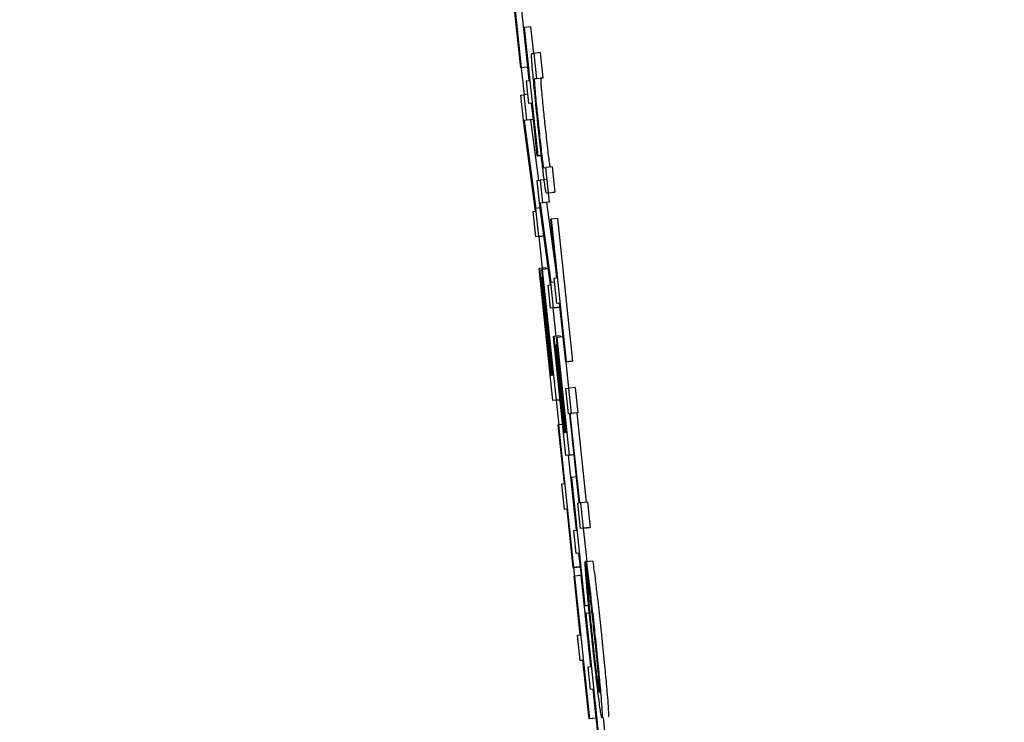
# Model space of a CAD drawing. Header units: inches. Extents: x 170 to 312, y 215 to 248.
# Tile 147 of 256: x 185.5848 to 185.615, y 243.5467 to 243.5683. Entities that reach past the tile are written whole.
import ezdxf

# ---------------------------------------------------------------- set-up
doc = ezdxf.new("R2010")
doc.units = ezdxf.units.IN
doc.header["$LTSCALE"] = 0.25
doc.header["$MEASUREMENT"] = 0
doc.layers.add('ANNOTATIONS', color=1, linetype='Continuous')
doc.layers.add('MOTOR RH', color=7, linetype='Continuous')
doc.styles.add('ARIAL', font='arial.ttf', dxfattribs={"height": 0.09375})
doc.dimstyles.new('STANDARD$0', dxfattribs={"dimtxt": 0.09375, "dimasz": 0.09375, "dimexe": 0.03125, "dimexo": 0.046875, "dimgap": 0.09, "dimtad": 0, "dimtih": 1, "dimtoh": 1, "dimdec": 4, "dimzin": 0, "dimdsep": 46, "dimtxsty": 'ARIAL', "dimcen": 0.09, "dimadec": 0, "dimazin": 0, "dimtfac": 1, "dimtdec": 4, "dimtofl": 0, "dimtmove": 0, "dimatfit": 1, "dimfxl": 1, "dimtolj": 1, "dimtzin": 0, "dimarcsym": 0})

# ---------------------------------------------------------------- blocks, each defined once
blk = doc.blocks.new('*D22')
at = {"layer": 'ANNOTATIONS', "color": 0, "lineweight": -2, "transparency": 16777216}
for p, q in [((185.2897054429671, 244.1250466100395), (187.1356679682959, 244.1250466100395)), ((187.1044179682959, 244.0312966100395), (187.1044179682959, 242.3316655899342)), ((187.1044179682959, 240.1971744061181), (187.1044179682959, 241.8968054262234)), ((186.3738929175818, 240.1034244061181), (187.1356679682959, 240.1034244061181))]:
    blk.add_line(p, q, dxfattribs=at)
at = {"layer": 'ANNOTATIONS', "color": 0, "transparency": 16777216}
for points in [[(187.0887929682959, 244.0312966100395), (187.1200429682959, 244.0312966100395), (187.1044179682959, 244.1250466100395)], [(187.0887929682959, 240.1971744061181), (187.1200429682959, 240.1971744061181), (187.1044179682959, 240.1034244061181)]]:
    blk.add_solid(points, dxfattribs=at)
at = {"layer": 'defpoints', "color": 0, "transparency": 16777216}
for p in [(185.2428304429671, 244.1250466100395), (186.3270179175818, 240.1034244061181), (187.1044179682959, 240.1034244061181)]:
    blk.add_point(p, dxfattribs=at)
at = {"layer": 'ANNOTATIONS', "color": 0, "transparency": 16777216, "insert": (187.104417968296, 242.1142355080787), "char_height": 0.09375, "attachment_point": 5, "style": 'ARIAL'}
blk.add_mtext('\\A1;OPENING\\PHEIGHT', dxfattribs=at)
blk = doc.blocks.new('*D23')
at = {"layer": 'ANNOTATIONS', "color": 0, "lineweight": -2, "transparency": 16777216}
for p, q in [((185.2897054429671, 244.961030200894), (187.7906566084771, 244.961030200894)), ((187.7594066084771, 244.867280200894), (187.7594066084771, 242.7496573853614)), ((187.7594066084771, 240.1971744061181), (187.7594066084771, 242.3147972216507)), ((187.2942370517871, 240.1034244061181), (187.7906566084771, 240.1034244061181))]:
    blk.add_line(p, q, dxfattribs=at)
at = {"layer": 'ANNOTATIONS', "color": 0, "transparency": 16777216}
for points in [[(187.7437816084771, 244.867280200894), (187.7750316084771, 244.867280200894), (187.7594066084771, 244.961030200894)], [(187.7437816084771, 240.1971744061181), (187.7750316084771, 240.1971744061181), (187.7594066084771, 240.1034244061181)]]:
    blk.add_solid(points, dxfattribs=at)
at = {"layer": 'defpoints', "color": 0, "transparency": 16777216}
for p in [(185.2428304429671, 244.961030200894), (187.2473620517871, 240.1034244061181), (187.7594066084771, 240.1034244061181)]:
    blk.add_point(p, dxfattribs=at)
at = {"layer": 'ANNOTATIONS', "color": 0, "transparency": 16777216, "insert": (187.7594066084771, 242.5322273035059), "char_height": 0.09375, "attachment_point": 5, "style": 'ARIAL'}
blk.add_mtext('\\A1;TOTAL\\PHEIGHT', dxfattribs=at)

msp = doc.modelspace()

# ---------------------------------------------------------------- linework, layer by layer
at = {"layer": 'MOTOR RH'}
for p, q in [((185.5997600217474, 243.5711706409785), (185.6002198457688, 243.566797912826)), ((185.6002132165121, 243.5687432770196), (185.6004156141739, 243.5668185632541)), ((185.6002075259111, 243.5667965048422), (185.6000185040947, 243.5685940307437)), ((185.6003014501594, 243.5680298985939), (185.6003138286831, 243.5680313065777)), ((185.6004715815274, 243.5664121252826), (185.6003014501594, 243.5680298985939)), ((185.6005095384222, 243.5680519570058), (185.6003138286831, 243.5680313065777)), ((185.6003138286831, 243.5680313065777), (185.6007276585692, 243.5640959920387)), ((185.6005095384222, 243.5680519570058), (185.6005951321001, 243.5672381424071)), ((185.6005452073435, 243.5672315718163), (185.6006067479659, 243.5672395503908)), ((185.6008025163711, 243.5672602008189), (185.6006067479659, 243.5672395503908)), ((185.6006067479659, 243.5672395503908), (185.6006885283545, 243.5664618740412)), ((185.6008025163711, 243.5672602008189), (185.6008842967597, 243.5664825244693)), ((185.6004156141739, 243.5668185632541), (185.6002075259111, 243.5667965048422)), ((185.6002198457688, 243.566797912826), (185.6002075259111, 243.5667965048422)), ((185.6002260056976, 243.5667983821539), (185.6003124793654, 243.5659723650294)), ((185.6004156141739, 243.5668185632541), (185.6004032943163, 243.5668171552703)), ((185.6003873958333, 243.5664013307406), (185.6004715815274, 243.5664121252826)), ((185.6004609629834, 243.5657015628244), (185.6003873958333, 243.5664013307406)), ((185.6006885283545, 243.5664618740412), (185.6006282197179, 243.5664538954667)), ((185.6008842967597, 243.5664825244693), (185.6006885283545, 243.5664618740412)), ((185.6008842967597, 243.5664825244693), (185.600823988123, 243.5664745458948)), ((185.600431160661, 243.565985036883), (185.6003067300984, 243.5659718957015)), ((185.6002102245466, 243.5659596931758), (185.6003067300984, 243.5659718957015)), ((185.6003006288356, 243.5650998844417), (185.6002102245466, 243.5659596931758)), ((185.6003067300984, 243.5659718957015), (185.600388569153, 243.565194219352)), ((185.6005452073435, 243.5657123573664), (185.6004609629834, 243.5657015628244)), ((185.6005453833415, 243.5657104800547), (185.6004609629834, 243.5657015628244)), ((185.600532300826, 243.565709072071), (185.6005842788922, 243.56521486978)), ((185.6007153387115, 243.564094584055), (185.6005452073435, 243.5657123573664)), ((185.6006620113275, 243.5624040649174), (185.6003006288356, 243.5650998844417)), ((185.6005082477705, 243.5652050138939), (185.6003124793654, 243.5651843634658)), ((185.600388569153, 243.565194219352), (185.6003124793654, 243.5651843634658)), ((185.6003124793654, 243.5651843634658), (185.6006730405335, 243.5624885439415)), ((185.6005842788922, 243.56521486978), (185.600388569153, 243.565194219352)), ((185.6005842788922, 243.56521486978), (185.6005082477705, 243.5652050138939)), ((185.6005082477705, 243.5652050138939), (185.6007568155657, 243.5633464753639)), ((185.6007153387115, 243.564094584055), (185.6008395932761, 243.5641077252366)), ((185.6007153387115, 243.564094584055), (185.6007276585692, 243.5640959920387)), ((185.6008395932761, 243.5641077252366), (185.6007276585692, 243.5640959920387)), ((185.6009146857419, 243.5637299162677), (185.6009749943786, 243.5637378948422)), ((185.6011707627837, 243.5637585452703), (185.6009749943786, 243.5637378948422)), ((185.6010567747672, 243.5629597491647), (185.6009749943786, 243.5637378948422)), ((185.6011707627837, 243.5637585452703), (185.6012525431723, 243.5629803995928)), ((185.6007092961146, 243.5633403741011), (185.6008058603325, 243.5633525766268)), ((185.6007906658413, 243.5625664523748), (185.6007092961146, 243.5633403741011)), ((185.6010015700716, 243.5633732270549), (185.6008058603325, 243.5633525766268)), ((185.6008058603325, 243.5633525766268), (185.6008794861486, 243.5626528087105)), ((185.6010567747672, 243.5629597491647), (185.6012525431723, 243.5629803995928)), ((185.6012525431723, 243.5629803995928), (185.6011910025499, 243.5629728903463)), ((185.6009991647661, 243.5626636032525), (185.6008033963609, 243.5626429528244)), ((185.6010751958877, 243.5626729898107), (185.6008794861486, 243.5626528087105)), ((185.6010567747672, 243.5629597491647), (185.6009952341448, 243.5629522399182)), ((185.6010751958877, 243.5626729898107), (185.6009991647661, 243.5626636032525)), ((185.6009991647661, 243.5626636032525), (185.6013145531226, 243.5603606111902)), ((185.6010453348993, 243.5629574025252), (185.6010751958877, 243.5626729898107)), ((185.600585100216, 243.5623946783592), (185.6006620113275, 243.5624040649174)), ((185.6006668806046, 243.5616165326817), (185.600585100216, 243.5623946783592)), ((185.6007995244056, 243.5625021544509), (185.6006730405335, 243.5624885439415)), ((185.6007634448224, 243.5616292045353), (185.6006730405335, 243.5624885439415)), ((185.6011235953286, 243.5601414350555), (185.6007906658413, 243.5625664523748)), ((185.6008794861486, 243.5626528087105), (185.6008033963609, 243.5626429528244)), ((185.6008033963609, 243.5626429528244), (185.6011355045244, 243.5602174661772)), ((185.6011286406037, 243.5621581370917), (185.6011409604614, 243.5621600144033)), ((185.6013176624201, 243.5603610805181), (185.6011286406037, 243.5621581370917)), ((185.6013366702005, 243.5621806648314), (185.6011409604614, 243.5621600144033)), ((185.6011409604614, 243.5621600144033), (185.6016007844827, 243.5577872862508)), ((185.6013366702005, 243.5621806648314), (185.6017964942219, 243.5578079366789)), ((185.6008626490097, 243.5616371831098), (185.6006668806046, 243.5616165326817)), ((185.6007634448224, 243.5616292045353), (185.6006668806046, 243.5616165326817)), ((185.6007634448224, 243.5616292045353), (185.6009171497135, 243.5616451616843)), ((185.6007673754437, 243.5616273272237), (185.6008690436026, 243.5606562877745)), ((185.6009172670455, 243.5616442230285), (185.6008626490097, 243.5616371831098)), ((185.6007690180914, 243.5606454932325), (185.600781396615, 243.5606469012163)), ((185.6011948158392, 243.556596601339), (185.6007690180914, 243.5606454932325)), ((185.6009771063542, 243.5606675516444), (185.600781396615, 243.5606469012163)), ((185.600781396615, 243.5606469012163), (185.6011253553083, 243.5573756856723)), ((185.6008576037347, 243.5606154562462), (185.6008699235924, 243.5606168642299)), ((185.6011972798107, 243.5573850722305), (185.6008576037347, 243.5606154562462)), ((185.6010556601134, 243.5606365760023), (185.6008699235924, 243.5606168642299)), ((185.6008699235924, 243.5606168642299), (185.601291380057, 243.5566088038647)), ((185.6009771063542, 243.5606675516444), (185.6009812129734, 243.5606285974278)), ((185.6008424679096, 243.5603681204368), (185.6008547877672, 243.5603695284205)), ((185.6011566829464, 243.5573799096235), (185.6008424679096, 243.5603681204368)), ((185.6008830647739, 243.5603728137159), (185.6008547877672, 243.5603695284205)), ((185.6008547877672, 243.5603695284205), (185.6011690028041, 243.5573813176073)), ((185.6010987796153, 243.5603225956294), (185.6011178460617, 243.5601409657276)), ((185.6012334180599, 243.5603502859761), (185.6013176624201, 243.5603610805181)), ((185.6013151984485, 243.5595721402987), (185.6012334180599, 243.5603502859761)), ((185.6010467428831, 243.5601315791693), (185.6011235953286, 243.5601414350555)), ((185.6011203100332, 243.5594318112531), (185.6010467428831, 243.5601315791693)), ((185.6012460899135, 243.5602291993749), (185.6011355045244, 243.5602174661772)), ((185.601216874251, 243.5594440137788), (185.6011355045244, 243.5602174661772)), ((185.6013160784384, 243.5594524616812), (185.6011203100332, 243.5594318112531)), ((185.601216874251, 243.5594440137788), (185.6011203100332, 243.5594318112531)), ((185.6011916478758, 243.5594393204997), (185.6012835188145, 243.5585654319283)), ((185.601216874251, 243.5594440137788), (185.6014118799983, 243.5594646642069)), ((185.6013994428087, 243.5595829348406), (185.6013151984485, 243.5595721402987)), ((185.6013996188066, 243.559581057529), (185.6013151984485, 243.5595721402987)), ((185.6014118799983, 243.5594646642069), (185.6013160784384, 243.5594524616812)), ((185.6015884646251, 243.5577858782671), (185.6013994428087, 243.5595829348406)), ((185.6012122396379, 243.5585574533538), (185.6012245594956, 243.5585593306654)), ((185.6015954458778, 243.554913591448), (185.6012122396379, 243.5585574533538)), ((185.6014203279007, 243.5585795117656), (185.6012245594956, 243.5585593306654)), ((185.6012245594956, 243.5585593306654), (185.6015341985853, 243.5556152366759)), ((185.6013003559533, 243.5585316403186), (185.601312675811, 243.5585330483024)), ((185.6016060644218, 243.5556241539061), (185.6013003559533, 243.5585316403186)), ((185.6015076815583, 243.5585536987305), (185.601312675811, 243.5585330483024)), ((185.601312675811, 243.5585330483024), (185.6016920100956, 243.5549257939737)), ((185.6014203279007, 243.5585795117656), (185.601424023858, 243.5585447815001)), ((185.6012826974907, 243.5583087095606), (185.6012950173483, 243.5583101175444)), ((185.6015655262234, 243.5556189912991), (185.6012826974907, 243.5583087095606)), ((185.601323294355, 243.5583129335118), (185.6012950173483, 243.5583101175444)), ((185.6012950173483, 243.5583101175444), (185.6015778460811, 243.5556208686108)), ((185.6017841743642, 243.5578060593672), (185.6015884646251, 243.5577858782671)), ((185.6016007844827, 243.5577872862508), (185.6015884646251, 243.5577858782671)), ((185.6015891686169, 243.5577858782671), (185.601674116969, 243.5569781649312)), ((185.6016007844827, 243.5577872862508), (185.6017964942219, 243.5578079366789)), ((185.6017964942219, 243.5578079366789), (185.6017841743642, 243.5578060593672)), ((185.6011253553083, 243.5573756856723), (185.6011566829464, 243.5573799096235)), ((185.6011690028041, 243.5573813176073), (185.6011972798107, 243.5573850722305)), ((185.6015891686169, 243.5569673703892), (185.6016856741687, 243.5569795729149)), ((185.6016709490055, 243.5561896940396), (185.6015891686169, 243.5569673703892)), ((185.6018814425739, 243.557000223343), (185.6016856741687, 243.5569795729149)), ((185.6017675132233, 243.5562018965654), (185.6016856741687, 243.5569795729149)), ((185.6018814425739, 243.557000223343), (185.6019632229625, 243.5562225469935)), ((185.6013905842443, 243.5566172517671), (185.6011948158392, 243.556596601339)), ((185.601291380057, 243.5566088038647), (185.6011948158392, 243.556596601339)), ((185.601291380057, 243.5566088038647), (185.6014158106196, 243.5566219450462)), ((185.6012930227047, 243.5566069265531), (185.6013729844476, 243.555842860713)), ((185.6014159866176, 243.5566205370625), (185.6013905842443, 243.5566172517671)), ((185.6017156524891, 243.5561953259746), (185.6016709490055, 243.5561896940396)), ((185.6017157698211, 243.5561943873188), (185.6016709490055, 243.5561896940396)), ((185.6020032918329, 243.5534600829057), (185.6017156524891, 243.5561953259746)), ((185.6019236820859, 243.5562173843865), (185.6017279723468, 243.5561967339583)), ((185.6017279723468, 243.5561967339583), (185.6017675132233, 243.5562018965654)), ((185.6020156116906, 243.5534614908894), (185.6017279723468, 243.5561967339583)), ((185.6019632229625, 243.5562225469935), (185.6017675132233, 243.5562018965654)), ((185.6019632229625, 243.5562225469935), (185.6019236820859, 243.5562173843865)), ((185.6019236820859, 243.5562173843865), (185.6022112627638, 243.5534830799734)), ((185.6013589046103, 243.55584802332), (185.601371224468, 243.5558499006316)), ((185.6015479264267, 243.5540509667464), (185.6013589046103, 243.55584802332)), ((185.6014956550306, 243.5558630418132), (185.601371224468, 243.5558499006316)), ((185.601371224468, 243.5558499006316), (185.6018310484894, 243.5514771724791)), ((185.6015341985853, 243.5556152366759), (185.6015655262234, 243.5556189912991)), ((185.6015778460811, 243.5556208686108), (185.6016060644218, 243.5556241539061)), ((185.6017912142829, 243.5549342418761), (185.6015954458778, 243.554913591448)), ((185.6016920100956, 243.5549257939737), (185.6015954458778, 243.554913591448)), ((185.6016667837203, 243.5549211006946), (185.6019086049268, 243.5526218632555)), ((185.6016920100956, 243.5549257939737), (185.6018474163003, 243.5549422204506)), ((185.6018475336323, 243.5549412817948), (185.6017912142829, 243.5549342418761)), ((185.6017515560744, 243.5542410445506), (185.6017638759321, 243.5542424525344)), ((185.6019216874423, 243.5526232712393), (185.6017515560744, 243.5542410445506)), ((185.6019192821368, 243.5542588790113), (185.6017638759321, 243.5542424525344)), ((185.6017638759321, 243.5542424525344), (185.6021777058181, 243.5503071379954)), ((185.6014636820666, 243.5540401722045), (185.6015479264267, 243.5540509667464)), ((185.6015454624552, 243.553262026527), (185.6014636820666, 243.5540401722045)), ((185.6019585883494, 243.5534544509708), (185.6020032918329, 243.5534600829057)), ((185.602040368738, 243.5526767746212), (185.6019585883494, 243.5534544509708)), ((185.6020551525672, 243.5534666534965), (185.6020156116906, 243.5534614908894)), ((185.6022508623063, 243.5534873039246), (185.6020551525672, 243.5534666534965)), ((185.6021369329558, 243.5526889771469), (185.6020551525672, 243.5534666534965)), ((185.6022508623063, 243.5534873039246), (185.6023326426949, 243.552709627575)), ((185.6016297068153, 243.553272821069), (185.6015454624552, 243.553262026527)), ((185.6016298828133, 243.5532709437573), (185.6015454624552, 243.553262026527)), ((185.6018187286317, 243.5514757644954), (185.6016297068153, 243.553272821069)), ((185.6022361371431, 243.5526974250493), (185.602040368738, 243.5526767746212)), ((185.6021369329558, 243.5526889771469), (185.6023326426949, 243.552709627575)), ((185.6023326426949, 243.552709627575), (185.6022361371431, 243.5526974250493)), ((185.6018374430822, 243.5526124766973), (185.6019216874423, 243.5526232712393)), ((185.6019110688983, 243.5519127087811), (185.6018374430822, 243.5526124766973)), ((185.6021369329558, 243.5526889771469), (185.602040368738, 243.5526767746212)), ((185.6021254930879, 243.5526856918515), (185.6022326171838, 243.5516672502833)), ((185.6019952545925, 243.5519235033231), (185.6019110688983, 243.5519127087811)), ((185.6019954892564, 243.5519216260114), (185.6019110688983, 243.5519127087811)), ((185.6019823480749, 243.5519202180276), (185.6020268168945, 243.5514978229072)), ((185.6021653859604, 243.5503057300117), (185.6019952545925, 243.5519235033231)), ((185.6020144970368, 243.5514959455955), (185.6018187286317, 243.5514757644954)), ((185.6018310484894, 243.5514771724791), (185.6020268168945, 243.5514978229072)), ((185.6020268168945, 243.5514978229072), (185.6020144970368, 243.5514959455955)), ((185.6022137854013, 243.5516649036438), (185.602183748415, 243.5516616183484)), ((185.602183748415, 243.5516616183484), (185.6022655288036, 243.5508839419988)), ((185.6022137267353, 243.5516653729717), (185.6024094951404, 243.5516860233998)), ((185.6022955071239, 243.5508876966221), (185.6022137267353, 243.5516653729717)), ((185.6018310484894, 243.5514771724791), (185.6018187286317, 243.5514757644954)), ((185.6018301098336, 243.5514767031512), (185.601870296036, 243.5510923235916)), ((185.6018465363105, 243.5512115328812), (185.6018588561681, 243.5512129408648)), ((185.6020355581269, 243.5494140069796), (185.6018465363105, 243.5512115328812)), ((185.6020545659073, 243.551233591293), (185.6018588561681, 243.5512129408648)), ((185.6018588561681, 243.5512129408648), (185.6023186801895, 243.5468402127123)), ((185.6020545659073, 243.551233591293), (185.6023474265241, 243.5484485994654)), ((185.602289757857, 243.5503188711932), (185.6021653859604, 243.5503057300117)), ((185.6021777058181, 243.5503071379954), (185.6021653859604, 243.5503057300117)), ((185.6021777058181, 243.5503071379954), (185.602289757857, 243.5503188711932)), ((185.6021903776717, 243.5500677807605), (185.6022027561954, 243.5500696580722)), ((185.6023605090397, 243.5484504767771), (185.6021903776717, 243.5500677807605)), ((185.6023130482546, 243.550080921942), (185.6022027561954, 243.5500696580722)), ((185.6022027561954, 243.5500696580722), (185.6026165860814, 243.5461343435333)), ((185.6019513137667, 243.5494032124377), (185.6020355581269, 243.5494140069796)), ((185.6020330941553, 243.5486255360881), (185.6019513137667, 243.5494032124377)), ((185.6021173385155, 243.5486363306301), (185.6020330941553, 243.5486255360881)), ((185.6021175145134, 243.5486344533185), (185.6020330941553, 243.5486255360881)), ((185.6023063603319, 243.5468388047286), (185.6021173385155, 243.5486363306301)), ((185.6022763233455, 243.5484396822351), (185.6023605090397, 243.5484504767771)), ((185.6023498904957, 243.547739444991), (185.6022763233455, 243.5484396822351)), ((185.6024341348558, 243.5477502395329), (185.6023498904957, 243.547739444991)), ((185.6024343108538, 243.5477483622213), (185.6023498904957, 243.547739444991)), ((185.6024212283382, 243.5477469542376), (185.6025143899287, 243.5468608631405)), ((185.6026042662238, 243.5461324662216), (185.6024341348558, 243.5477502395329)), ((185.6025143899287, 243.5468608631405), (185.6023063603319, 243.5468388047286)), ((185.6023186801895, 243.5468402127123), (185.6023063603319, 243.5468388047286)), ((185.6025143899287, 243.5468608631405), (185.602502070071, 243.5468594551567)), ((185.6027363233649, 243.5468777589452), (185.6027798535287, 243.5464633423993))]:
    msp.add_line(p, q, dxfattribs=at)
for points, knots in [([(185.6005791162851, 243.5666430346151), (185.6005682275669, 243.5667711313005), (185.6005464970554, 243.5670267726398), (185.6005380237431, 243.5672032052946), (185.6005428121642, 243.5672221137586), (185.6005452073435, 243.5672315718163)], [0, 0, 0, 0, 0.3342036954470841, 0.6669671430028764, 0.9999999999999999, 0.9999999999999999, 0.9999999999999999, 0.9999999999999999]), ([(185.6007331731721, 243.5650872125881), (185.6006997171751, 243.5654084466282), (185.6006401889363, 243.5659800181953), (185.6005977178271, 243.5664410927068), (185.6005791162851, 243.5666430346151)], [0, 0, 0, 0, 0.5620189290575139, 1, 1, 1, 1]), ([(185.6006282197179, 243.5664538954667), (185.6006255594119, 243.5664414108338), (185.6006213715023, 243.5664217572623), (185.6006351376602, 243.5662164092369), (185.6006589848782, 243.5659455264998), (185.6006966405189, 243.5655578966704), (185.6007268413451, 243.5652680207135), (185.6007451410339, 243.5650923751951)], [0, 0, 0, 0, 0.2892752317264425, 0.4553831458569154, 0.6228039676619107, 0.7714443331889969, 1, 1, 1, 1]), ([(185.600823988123, 243.5664745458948), (185.6008213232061, 243.5664620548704), (185.6008171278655, 243.5664423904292), (185.6008309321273, 243.5662370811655), (185.6008546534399, 243.5659661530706), (185.6008924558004, 243.5655785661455), (185.6009225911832, 243.5652886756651), (185.600940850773, 243.5651130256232)], [0, 0, 0, 0, 0.2892645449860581, 0.4553850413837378, 0.6227965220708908, 0.7714453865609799, 1, 1, 1, 1]), ([(185.6008480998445, 243.564031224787), (185.6008363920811, 243.5641358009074), (185.6008117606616, 243.5643558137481), (185.6007730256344, 243.5647112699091), (185.6007465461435, 243.5649610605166), (185.6007331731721, 243.5650872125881)], [0, 0, 0, 0, 0.3095833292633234, 0.6513179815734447, 1, 1, 1, 1]), ([(185.6007451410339, 243.5650923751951), (185.6007677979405, 243.5648793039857), (185.6008031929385, 243.5645464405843), (185.6008490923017, 243.564148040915), (185.6008808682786, 243.5638980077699), (185.6009038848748, 243.56374980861), (185.600910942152, 243.5637368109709), (185.6009146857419, 243.5637299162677)], [0, 0, 0, 0, 0.2749757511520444, 0.4295717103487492, 0.5844966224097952, 0.7795928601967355, 1, 1, 1, 1]), ([(185.600940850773, 243.5651130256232), (185.6009635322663, 243.5648999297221), (185.600998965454, 243.5645670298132), (185.6010448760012, 243.5641687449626), (185.6010766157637, 243.56391800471), (185.6010996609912, 243.5637706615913), (185.601106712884, 243.563757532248), (185.6011104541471, 243.5637505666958)], [0, 0, 0, 0, 0.2749622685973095, 0.4295479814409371, 0.5845829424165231, 0.7796074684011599, 1, 1, 1, 1]), ([(185.6009438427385, 243.5632352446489), (185.6009351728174, 243.5633019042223), (185.6009122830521, 243.5634778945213), (185.6008777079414, 243.5637700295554), (185.6008532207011, 243.5639860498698), (185.6008480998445, 243.564031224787)], [0, 0, 0, 0, 0.3253281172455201, 0.8589102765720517, 1, 1, 1, 1]), ([(185.6009952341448, 243.5629522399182), (185.6009915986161, 243.5629581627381), (185.6009853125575, 243.5629684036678), (185.600968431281, 243.5630580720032), (185.6009521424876, 243.5631754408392), (185.6009438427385, 243.5632352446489)], [0, 0, 0, 0, 0.4021748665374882, 0.6953857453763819, 0.9999999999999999, 0.9999999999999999, 0.9999999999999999, 0.9999999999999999]), ([(185.6022079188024, 243.5512270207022), (185.6022022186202, 243.5513026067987), (185.6021910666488, 243.551450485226), (185.6021842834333, 243.5515854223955), (185.6021839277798, 243.5516360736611), (185.6021837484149, 243.5516616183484)], [0, 0, 0, 0, 0.3413508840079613, 0.6678269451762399, 1, 1, 1, 1]), ([(185.6022137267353, 243.5516653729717), (185.6022188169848, 243.5516427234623), (185.6022308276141, 243.5515892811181), (185.6022646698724, 243.5513476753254), (185.6022968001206, 243.5510842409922), (185.6023105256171, 243.5509717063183)], [0, 0, 0, 0, 0.2964348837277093, 0.6994489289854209, 1, 1, 1, 1]), ([(185.6024094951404, 243.5516860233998), (185.6024145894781, 243.5516631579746), (185.6024266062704, 243.5516092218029), (185.6024603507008, 243.5513684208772), (185.6024925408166, 243.5511049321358), (185.6025062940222, 243.5509923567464)], [0, 0, 0, 0, 0.2965156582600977, 0.6994367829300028, 1, 1, 1, 1]), ([(185.6022768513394, 243.5504516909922), (185.6022675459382, 243.55055022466), (185.6022487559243, 243.550749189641), (185.6022256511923, 243.5510107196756), (185.6022138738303, 243.5511543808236), (185.6022079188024, 243.5512270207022)], [0, 0, 0, 0, 0.3266109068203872, 0.6595119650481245, 1, 1, 1, 1]), ([(185.6023670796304, 243.5503526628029), (185.6023575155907, 243.5504325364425), (185.6023340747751, 243.550628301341), (185.6023104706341, 243.5507997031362), (185.6022995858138, 243.5508637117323), (185.6022955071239, 243.5508876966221)], [0, 0, 0, 0, 0.3011659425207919, 0.738137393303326, 1, 1, 1, 1]), ([(185.6023105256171, 243.5509717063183), (185.6023277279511, 243.5508255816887), (185.6023699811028, 243.5504666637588), (185.6024315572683, 243.5499050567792), (185.6024719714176, 243.5495227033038), (185.6024849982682, 243.5493994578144)], [0, 0, 0, 0, 0.3175699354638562, 0.780029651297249, 0.9999999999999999, 0.9999999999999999, 0.9999999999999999, 0.9999999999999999]), ([(185.6025062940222, 243.5509923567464), (185.6025234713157, 243.5508462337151), (185.6025656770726, 243.5504871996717), (185.6026273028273, 243.5499255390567), (185.602667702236, 243.5495431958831), (185.6026807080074, 243.5494201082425)], [0, 0, 0, 0, 0.3175769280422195, 0.7803077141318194, 1, 1, 1, 1]), ([(185.6022655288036, 243.5508839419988), (185.6022668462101, 243.5508439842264), (185.6022697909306, 243.5507546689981), (185.6022844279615, 243.5505491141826), (185.6023011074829, 243.5503609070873), (185.6023045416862, 243.5503221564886)], [0, 0, 0, 0, 0.3913113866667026, 0.87467503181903, 1, 1, 1, 1]), ([(185.6023874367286, 243.5493567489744), (185.6023735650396, 243.5494895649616), (185.6023470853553, 243.5497430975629), (185.6023093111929, 243.5501160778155), (185.6022877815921, 243.5503386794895), (185.6022768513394, 243.5504516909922)], [0, 0, 0, 0, 0.351348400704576, 0.670689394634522, 1, 1, 1, 1]), ([(185.6023045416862, 243.5503221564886), (185.6023128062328, 243.5502319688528), (185.6023326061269, 243.5500159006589), (185.602367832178, 243.5496645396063), (185.6023931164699, 243.5494222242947), (185.6024021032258, 243.5493360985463)], [0, 0, 0, 0, 0.3159146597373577, 0.7568566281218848, 1, 1, 1, 1]), ([(185.6024734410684, 243.5493905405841), (185.6024607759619, 243.5495097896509), (185.6024294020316, 243.5498051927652), (185.6023927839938, 243.5501339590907), (185.6023713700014, 243.5503161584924), (185.6023670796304, 243.5503526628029)], [0, 0, 0, 0, 0.3512087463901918, 0.8700123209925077, 1, 1, 1, 1]), ([(185.6025969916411, 243.548116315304), (185.6025867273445, 243.548234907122), (185.6025661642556, 243.5484724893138), (185.6025206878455, 243.5489366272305), (185.6024881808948, 243.5492489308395), (185.6024734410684, 243.5493905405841)], [0, 0, 0, 0, 0.3526389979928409, 0.7064631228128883, 1, 1, 1, 1]), ([(185.6024849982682, 243.5493994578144), (185.6025151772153, 243.5491086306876), (185.6025710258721, 243.5485704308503), (185.6026308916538, 243.5479451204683), (185.6026548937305, 243.547667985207), (185.6026639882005, 243.5475629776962)], [0, 0, 0, 0, 0.4220323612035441, 0.7810060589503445, 1, 1, 1, 1]), ([(185.6026807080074, 243.5494201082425), (185.6027109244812, 243.5491292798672), (185.6027668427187, 243.5485910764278), (185.6028265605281, 243.5479657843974), (185.6028506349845, 243.5476886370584), (185.6028597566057, 243.5475836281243)], [0, 0, 0, 0, 0.4220355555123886, 0.7810138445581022, 1, 1, 1, 1]), ([(185.602592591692, 243.5475338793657), (185.6025711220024, 243.5477098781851), (185.6025281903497, 243.5480618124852), (185.6024546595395, 243.5487226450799), (185.60240834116, 243.5491595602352), (185.6023874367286, 243.5493567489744)], [0, 0, 0, 0, 0.3543709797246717, 0.7086144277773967, 1, 1, 1, 1]), ([(185.6024021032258, 243.5493360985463), (185.6024221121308, 243.5491482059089), (185.6024589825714, 243.5488019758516), (185.6025083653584, 243.5483712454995), (185.6025321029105, 243.5481818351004), (185.6025427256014, 243.5480970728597)], [0, 0, 0, 0, 0.3959976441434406, 0.7297054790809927, 1, 1, 1, 1]), ([(185.6025427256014, 243.5480970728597), (185.6025534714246, 243.5480160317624), (185.6025830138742, 243.5477932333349), (185.6026061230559, 243.547668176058), (185.6026145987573, 243.5476561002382), (185.6026177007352, 243.5476516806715)], [0, 0, 0, 0, 0.2660332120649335, 0.7313793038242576, 1, 1, 1, 1]), ([(185.6026177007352, 243.5476516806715), (185.6026201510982, 243.5476585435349), (185.6026265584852, 243.5476764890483), (185.6026192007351, 243.547840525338), (185.6026013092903, 243.5480626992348), (185.6025969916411, 243.548116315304)], [0, 0, 0, 0, 0.3196376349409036, 0.8358116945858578, 1, 1, 1, 1]), ([(185.6026639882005, 243.5475629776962), (185.6026741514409, 243.5474378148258), (185.6027001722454, 243.5471173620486), (185.6027089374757, 243.5469058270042), (185.6027014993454, 243.5468829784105), (185.602698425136, 243.5468735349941)], [0, 0, 0, 0, 0.2732653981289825, 0.6996376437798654, 1, 1, 1, 1]), ([(185.6028597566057, 243.5475836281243), (185.6028699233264, 243.5474584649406), (185.6028959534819, 243.5471380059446), (185.6029046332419, 243.546926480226), (185.602897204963, 243.5469036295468), (185.6028941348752, 243.5468941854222)], [0, 0, 0, 0, 0.2732621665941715, 0.6996411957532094, 1, 1, 1, 1]), ([(185.602698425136, 243.5468735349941), (185.6026888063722, 243.5468945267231), (185.6026715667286, 243.546932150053), (185.6026168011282, 243.5473494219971), (185.602592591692, 243.5475338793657)], [0, 0, 0, 0, 0.5579444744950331, 1, 1, 1, 1])]:
    msp.add_open_spline(points, degree=3, knots=knots, dxfattribs=at)

# ---------------------------------------------------------------- dimensions: what is measured, and where the dimension line sits
at = {"layer": 'ANNOTATIONS'}
for base, p1, p2, text, picture, middle in [((187.7594066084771, 240.1034244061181), (185.2428304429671, 244.9610302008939), (187.247362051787, 240.1034244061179), 'TOTAL\\PHEIGHT', '*D23', (187.7594066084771, 242.5322273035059)), ((187.1044179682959, 240.1034244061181), (185.2428304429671, 244.1250466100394), (186.3270179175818, 240.103424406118), 'OPENING\\PHEIGHT', '*D22', (187.104417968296, 242.1142355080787))]:
    dim = msp.add_linear_dim(base=base, p1=p1, p2=p2, angle=90, text=text, dimstyle='STANDARD$0', dxfattribs=at)
    dim.commit()
    dim.dimension.update_dxf_attribs({"geometry": picture, "text_midpoint": middle})

doc.saveas('drawing.dxf')
